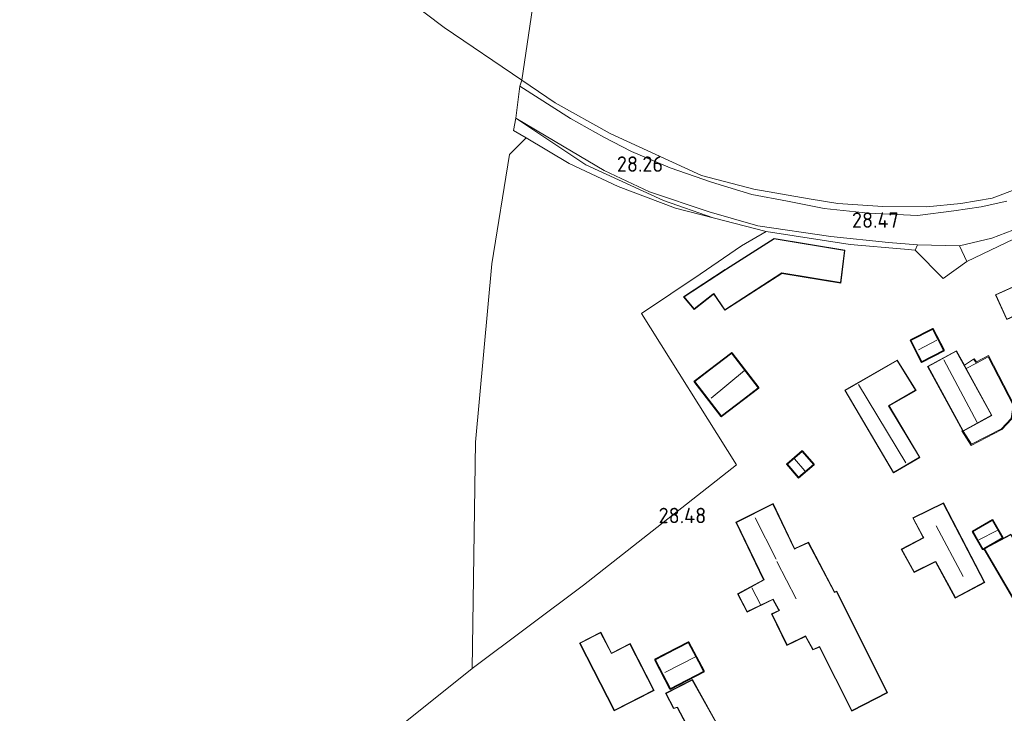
# Model space of a CAD drawing. Extents: x 184075 to 186166, y 346026 to 349063.
# Tile 35 of 136: x 184243 to 184358, y 347176 to 347257. Entities that reach past the tile are written whole.
import ezdxf
from ezdxf.enums import TextEntityAlignment as Align

# ---------------------------------------------------------------- set-up
doc = ezdxf.new("R2010")
doc.units = 0
for name, color, linetype, lineweight in [('B-ME-GR-BOUWLAND_AKKERBOUW-GV', 80, 'Continuous', 13), ('B-ME-GR-GRAS-GV', 60, 'Continuous', 13), ('B-ME-GR-HAAG-G', 90, 'GR-HAAG1', 13), ('B-ME-GW-TALUD_KRUIN-G', 90, 'Continuous', 18), ('B-ME-GW-TALUD_TEEN-G', 90, 'Continuous', 18), ('B-ME-IE-TERREINAFSCHEIDING_DOORGANG-G', 210, 'Continuous', 18), ('B-ME-IE-TERREINAFSCHEIDING_KUNSTMATIG_HEKWERK-G', 20, 'IE-TERREINAFSCHEIDING-KUNSTMATIG', 18), ('B-ME-IE-TERREINAFSCHEIDING_KUNSTMATIG_MUUR-GV', 90, 'Continuous', 18), ('B-ME-KG-KADASTRAAL_DAKRAND-G', 170, 'Continuous', 18), ('B-ME-KG-KADASTRAAL_NOK-G', 10, 'Continuous', 18), ('B-ME-OG-BEBOUWING_SCHUUR-GV', 7, 'Continuous', 35), ('B-ME-OG-BEBOUWING_TRAP-GV', 7, 'Continuous', 18), ('B-ME-OG-BEBOUWING_WONINGBOUW-GV', 7, 'Continuous', 18), ('B-ME-OG-HOOGTEPUNT-S', 7, 'Continuous', 25), ('B-ME-OG-TERREIN_GROEN_TUIN-GV', 7, 'Continuous', 18), ('B-ME-OG-TERREIN_WOONWAGENLOCATIE-GV', 7, 'Continuous', 18), ('B-ME-VH-ONVERHARD-GV', 252, 'Continuous', 18)]:
    doc.layers.add(name, color=color, linetype=linetype, lineweight=lineweight)
doc.styles.add('NLCS-ISO-ANNOTATIVE-T18', font='NLCS-ISO.ttf', dxfattribs={"height": 1.8})
doc.linetypes.add('GR-HAAG1', pattern='A,6,[176,NLCS.SHX,S=0.125,R=0,X=0,Y=0],-2', length=8)
doc.linetypes.add('IE-TERREINAFSCHEIDING-KUNSTMATIG', pattern='A,4,[82,NLCS.SHX,S=0.75,R=90,X=0,Y=0],4,-2', length=10)

# ---------------------------------------------------------------- blocks, each defined once
blk = doc.blocks.new('SAL-HOOGTELABEL-SO')
at = {"color": 0, "linetype": 'ByBlock', "lineweight": -2, "style": 'NLCS-ISO-ANNOTATIVE-T18'}
blk.add_attdef('HOOGTE', text='', height=1.8, dxfattribs=at).set_placement((2.79, 0), align=Align.RIGHT)

msp = doc.modelspace()

# ---------------------------------------------------------------- linework, layer by layer
at = {"layer": 'B-ME-GR-BOUWLAND_AKKERBOUW-GV'}
for points in [[(184328.614, 347375.971, 27.87), (184324.682, 347361.62, 27.944), (184320.524, 347342.285, 27.975), (184316.033, 347323.026, 27.946), (184312.269, 347306.561, 27.882), (184308.197, 347287.295, 27.847), (184304.368, 347267.107, 27.681), (184301.886, 347250.269, 27.936), (184292.819, 347256.416, 27.948), (184281.462, 347265.041, 27.996), (184269.574, 347273.98, 28.11), (184259.262, 347281.45, 28.251), (184243.772, 347293.008, 28.334), (184225.274, 347305.913, 28.479), (184212.228, 347314.592, 28.545), (184196.643, 347325.267, 28.65), (184184.089, 347333.85, 28.778), (184183.103, 347335.025, 28.773), (184174.938, 347340.204, 28.813), (184168.247, 347345.093, 29.085), (184164.947, 347345.358, 29.335), (184159.715, 347348.628, 29.335), (184139.182, 347362.889, 29.742), (184121.653, 347375.187, 30.272)], [(184370.924, 347266.825, 28.4), (184365.863, 347252.081, 28.4), (184359.721, 347237.63, 28.523), (184356.72, 347236.521, 28.554), (184353.069, 347235.881, 28.558), (184349.045, 347235.476, 28.549), (184343.978, 347235.54, 28.4), (184338.714, 347235.897, 28.325), (184335.394, 347236.417, 28.277), (184328.95, 347237.556, 28.181), (184322.818, 347239.128, 28.132), (184312.177, 347244.056, 28.029), (184305.767, 347247.638, 27.93), (184301.886, 347250.269, 27.936), (184304.368, 347267.107, 27.681)]]:
    msp.add_polyline3d(points, dxfattribs=at)
msp.add_polyline3d([(184309.06, 347191.379, 28.626), (184296.086, 347181.65, 28.626), (184296.478, 347208.058, 28.41), (184298.394, 347228.835, 28.091), (184300.463, 347241.611, 27.889), (184300.775, 347241.923, 27.889), (184302.384, 347243.527, 27.889), (184307.395, 347240.565, 27.977), (184313.113, 347237.869, 28.156), (184319.818, 347235.347, 28.236), (184324.185, 347234.222, 28.38), (184330.372, 347232.619, 28.479), (184327.508, 347230.934, 28.19), (184322.697, 347227.65, 28.159), (184315.83, 347223.056, 28.267), (184326.899, 347205.392, 28.464)], close=True, dxfattribs=at)
at = {"layer": 'B-ME-GR-GRAS-GV'}
msp.add_polyline3d([(184358.43, 347236.169, 28.616), (184355.456, 347235.49, 28.566), (184352.258, 347235.012, 28.529), (184348.034, 347234.488, 28.487), (184342.317, 347234.739, 28.518), (184337.116, 347235.305, 28.398), (184332.874, 347236.136, 28.398), (184328.701, 347236.917, 28.313), (184324.015, 347238.363, 28.259), (184319.167, 347240.034, 28.224), (184314.688, 347241.952, 28.17), (184311.446, 347243.622, 28.151), (184307.572, 347245.801, 28.124), (184301.641, 347249.57, 28.124), (184301.886, 347250.269, 27.936), (184305.767, 347247.638, 27.93), (184312.177, 347244.056, 28.029), (184322.818, 347239.128, 28.132), (184328.95, 347237.556, 28.181), (184335.394, 347236.417, 28.277), (184338.714, 347235.897, 28.325), (184343.978, 347235.54, 28.4), (184349.045, 347235.476, 28.549), (184353.069, 347235.881, 28.558), (184356.72, 347236.521, 28.554), (184359.721, 347237.63, 28.523)], dxfattribs=at)
for points in [[(184318.412, 347236.234, 28.427), (184324.185, 347234.222, 28.38), (184319.818, 347235.347, 28.236), (184313.113, 347237.869, 28.156), (184307.395, 347240.565, 27.977), (184302.384, 347243.527, 27.889), (184300.914, 347244.396, 27.863), (184301.194, 347245.82, 28.232), (184309.349, 347240.4, 28.342)], [(184348.03, 347231.051, 28.537), (184347.729, 347230.446, 28.518), (184346.515, 347230.543, 28.541), (184340.152, 347231.095, 28.514), (184330.372, 347232.619, 28.479), (184324.185, 347234.222, 28.38), (184318.412, 347236.234, 28.427), (184309.349, 347240.4, 28.342), (184301.194, 347245.82, 28.232), (184305.786, 347243.097, 28.305), (184311.488, 347239.715, 28.421), (184316.785, 347237.252, 28.418), (184323.733, 347234.894, 28.421), (184329.386, 347233.281, 28.506), (184337.929, 347232.02, 28.537), (184344.644, 347231.325, 28.537)], [(184365.626, 347234.783, 28.609), (184353.762, 347229.115, 28.475), (184352.903, 347230.932, 28.572), (184356.677, 347231.822, 28.576), (184362.401, 347234.036, 28.576), (184369.093, 347237.139, 28.622), (184370.354, 347237.643, 28.578), (184370.314, 347236.968, 28.48), (184367.387, 347235.407, 28.48)]]:
    msp.add_polyline3d(points, close=True, dxfattribs=at)
at = {"layer": 'B-ME-GR-HAAG-G'}
for points in [[(184346.515, 347230.543, 28.541), (184340.152, 347231.095, 28.514), (184330.372, 347232.619, 28.479), (184327.508, 347230.934, 28.19), (184322.697, 347227.65, 28.159), (184315.83, 347223.056, 28.267)], [(184296.086, 347181.65, 28.626), (184309.06, 347191.379, 28.626), (184326.899, 347205.392, 28.464), (184315.83, 347223.056, 28.267)]]:
    msp.add_polyline3d(points, dxfattribs=at)
at = {"layer": 'B-ME-GW-TALUD_KRUIN-G'}
msp.add_polyline3d([(184324.185, 347234.222, 28.38), (184318.412, 347236.234, 28.427), (184309.349, 347240.4, 28.342), (184301.194, 347245.82, 28.232)], dxfattribs=at)
at = {"layer": 'B-ME-GW-TALUD_TEEN-G'}
msp.add_polyline3d([(184300.914, 347244.396, 27.863), (184302.384, 347243.527, 27.889), (184307.395, 347240.565, 27.977), (184313.113, 347237.869, 28.156), (184319.818, 347235.347, 28.236), (184324.185, 347234.222, 28.38)], dxfattribs=at)
at = {"layer": 'B-ME-IE-TERREINAFSCHEIDING_DOORGANG-G'}
msp.add_polyline3d([(184350.994, 347227.142, 28.471), (184353.762, 347229.115, 28.475)], dxfattribs=at)
at = {"layer": 'B-ME-IE-TERREINAFSCHEIDING_KUNSTMATIG_HEKWERK-G'}
for points in [[(184353.762, 347229.115, 28.475), (184365.626, 347234.783, 28.609), (184367.387, 347235.407, 28.48)], [(184346.515, 347230.543, 28.541), (184347.729, 347230.446, 28.518), (184350.994, 347227.142, 28.471)]]:
    msp.add_polyline3d(points, dxfattribs=at)
at = {"layer": 'B-ME-IE-TERREINAFSCHEIDING_KUNSTMATIG_MUUR-GV'}
msp.add_polyline3d([(184356.28, 347218.157, 28.469), (184359.29, 347212.383, 28.467), (184359.029, 347210.763, 28.467), (184357.861, 347209.539, 28.467), (184354.261, 347207.676, 28.524), (184353.19, 347209.357, 28.503), (184353.28, 347209.414, 28.497), (184353.328, 347209.327, 29.186), (184354.296, 347207.807, 29.171), (184357.8, 347209.62, 29.175), (184358.935, 347210.809, 29.162), (184359.186, 347212.366, 29.162), (184356.238, 347218.02, 29.143), (184354.874, 347217.276, 29.141), (184354.547, 347217.73, 28.46), (184354.628, 347217.788, 28.46), (184354.904, 347217.406, 28.497)], close=True, dxfattribs=at)
at = {"layer": 'B-ME-KG-KADASTRAAL_DAKRAND-G'}
for points in [[(184339.031, 347226.662, 31.182), (184332.198, 347227.779, 31.091), (184325.552, 347223.5, 31.144), (184324.266, 347225.393, 30.715), (184324.148, 347225.3, 30.158), (184321.995, 347223.584, 30.132), (184320.824, 347224.994, 30.115), (184325.633, 347228.148, 30.049), (184325.759, 347228.229, 30.408), (184331.304, 347231.751, 30.435), (184339.494, 347230.41, 30.565)], [(184358.437, 347222.407, 31.166), (184357.162, 347225.221, 31.166), (184367.036, 347229.659, 31.166), (184368.271, 347226.914, 31.14)], [(184348.52, 347217.449, 30.519), (184347.247, 347219.912, 30.34), (184349.781, 347221.219, 30.293), (184351.054, 347218.756, 30.472)], [(184353.348, 347209.394, 30.915), (184349.266, 347216.861, 31.064), (184352.542, 347218.65, 31.157), (184356.624, 347211.183, 31.007)], [(184325.153, 347211.101, 29.984), (184322.061, 347215.133, 30.029), (184326.345, 347218.418, 30.015), (184329.437, 347214.386, 29.97)], [(184345.226, 347204.529, 31.765), (184339.6, 347214.093, 31.579), (184345.632, 347217.564, 31.511), (184347.777, 347214.108, 31.515), (184344.652, 347212.296, 31.689), (184348.237, 347206.302, 31.674)], [(184334.148, 347203.964, 30.469), (184332.843, 347205.492, 30.515), (184334.575, 347206.972, 30.457), (184335.88, 347205.444, 30.411)], [(184333.661, 347195.586, 30.675), (184333.797, 347195.648, 30.204), (184335.281, 347196.322, 30.179), (184338.324, 347190.526, 30.798), (184338.59, 347190.631, 30.809), (184344.45, 347178.867, 30.766), (184340.377, 347176.768, 31.097), (184336.598, 347184.231, 31.159), (184335.84, 347183.897, 31.161), (184334.963, 347185.469, 31.178), (184332.812, 347184.428, 31.057), (184331.066, 347188.018, 30.976), (184331.928, 347188.419, 31.11), (184331.854, 347188.55, 30.329), (184331.174, 347189.764, 30.281), (184328.172, 347188.294, 30.287), (184327.103, 347190.34, 30.268), (184330.124, 347191.99, 30.272), (184326.897, 347198.706, 30.421), (184331.15, 347200.834, 30.493)], [(184352.432, 347189.942, 31.394), (184350.142, 347194.157, 31.526), (184350.008, 347194.09, 30.518), (184347.632, 347192.916, 30.561), (184346.192, 347195.549, 30.575), (184348.749, 347196.884, 30.493), (184348.679, 347197.017, 31.466), (184347.528, 347199.195, 31.422), (184351.023, 347200.894, 31.39), (184355.803, 347191.726, 31.392)], [(184355.64, 347195.623, 30.461), (184354.495, 347197.632, 30.467), (184356.758, 347198.921, 30.467), (184357.903, 347196.912, 30.461)], [(184363.374, 347194.624, 30.866), (184363.508, 347194.691, 30.567), (184366.026, 347195.96, 30.469), (184367.428, 347193.393, 30.525), (184364.814, 347191.991, 30.605), (184364.907, 347191.873, 30.887), (184365.09, 347191.641, 30.851), (184362.675, 347190.258, 31.082), (184363.429, 347189.008, 30.722), (184360.597, 347187.453, 30.86), (184355.81, 347195.606, 30.917), (184358.879, 347197.257, 30.824), (184359.289, 347196.461, 31.159), (184359.419, 347196.536, 30.892), (184361.619, 347197.815, 30.8)], [(184312.323, 347183.394, 31.085), (184314.489, 347184.505, 31.108), (184317.248, 347179.13, 31.078), (184312.691, 347176.79, 31.206), (184308.68, 347184.604, 31.127), (184311.072, 347185.831, 31.068)], [(184319.213, 347179.329, 30.925), (184317.461, 347182.686, 30.707), (184321.309, 347184.685, 30.552), (184323.061, 347181.328, 30.771)], [(184321.755, 347180.318, 30.794), (184318.706, 347178.753, 30.917), (184319.612, 347177.048, 30.974), (184320.029, 347177.173, 31.112), (184324.647, 347168.441, 31.165), (184324.515, 347168.369, 30.735), (184324.031, 347168.107, 30.686), (184323.941, 347168.227, 30.896), (184323.86, 347168.334, 30.872), (184318.471, 347165.396, 30.862), (184320.368, 347162.253, 30.919), (184326.429, 347165.544, 30.843), (184325.695, 347166.784, 30.968), (184325.875, 347166.861, 31.127), (184327.315, 347164.37, 31.159), (184329.834, 347165.63, 31.135), (184327.851, 347169.172, 31.129), (184329.101, 347169.83, 30.94), (184326.829, 347174.462, 31.004), (184325.389, 347173.803, 31.074)]]:
    msp.add_polyline3d(points, close=True, dxfattribs=at)
at = {"layer": 'B-ME-KG-KADASTRAAL_NOK-G'}
for points in [[(184350.252, 347219.961, 30.916), (184348.13, 347218.835, 30.924)], [(184354.976, 347210.347, 31.306), (184351.074, 347217.658, 31.361)], [(184327.86, 347216.419, 31.105), (184323.943, 347213.201, 31.085)], [(184346.649, 347205.662, 32.129), (184341.149, 347214.761, 32.133)], [(184334.861, 347204.715, 30.856), (184333.681, 347206.106, 30.909)], [(184329.077, 347199.241, 31.288), (184331.544, 347194.403, 31.281)], [(184353.331, 347192.384, 31.94), (184350.173, 347198.284, 32.044)], [(184357.29, 347197.736, 31.022), (184355.177, 347196.677, 31.007)], [(184331.602, 347194.138, 30.982), (184333.873, 347189.791, 31.039)], [(184328.689, 347191.084, 31.166), (184329.701, 347189.114, 31.115)], [(184322.131, 347183.02, 31.295), (184318.541, 347181.179, 31.279)]]:
    msp.add_polyline3d(points, dxfattribs=at)
at = {"layer": 'B-ME-OG-BEBOUWING_SCHUUR-GV'}
for points in [[(184351.122, 347218.735, 28.469), (184348.499, 347217.382, 28.469), (184347.18, 347219.933, 28.469), (184349.803, 347221.286, 28.469)], [(184329.507, 347214.377, 28.259), (184325.144, 347211.031, 28.259), (184321.991, 347215.142, 28.259), (184326.355, 347218.488, 28.259)], [(184335.95, 347205.439, 28.539), (184334.142, 347203.894, 28.539), (184332.773, 347205.498, 28.539), (184334.58, 347207.043, 28.539)], [(184357.971, 347196.893, 28.621), (184355.621, 347195.555, 28.621), (184354.427, 347197.651, 28.621), (184356.777, 347198.989, 28.621)], [(184323.129, 347181.306, 28.7), (184319.192, 347179.261, 28.7), (184317.393, 347182.707, 28.7), (184321.33, 347184.752, 28.7)]]:
    msp.add_polyline3d(points, close=True, dxfattribs=at)
at = {"layer": 'B-ME-OG-BEBOUWING_TRAP-GV'}
msp.add_polyline3d([(184354.874, 347217.276, 29.141), (184353.702, 347216.632, 29.121), (184353.478, 347217.043, 28.497), (184354.547, 347217.73, 28.46)], close=True, dxfattribs=at)
at = {"layer": 'B-ME-OG-BEBOUWING_WONINGBOUW-GV'}
for points in [[(184339.55, 347230.452, 28.259), (184339.075, 347226.604, 28.259), (184332.209, 347227.727, 28.259), (184325.538, 347223.432, 28.259), (184324.255, 347225.32, 28.259), (184324.18, 347225.261, 28.259), (184321.987, 347223.515, 28.259), (184320.749, 347225.005, 28.259), (184325.605, 347228.19, 28.259), (184325.732, 347228.271, 28.259), (184331.293, 347231.804, 28.259)], [(184368.337, 347226.889, 28.479), (184358.412, 347222.34, 28.479), (184357.096, 347225.246, 28.479), (184367.061, 347229.725, 28.479)], [(184356.692, 347211.163, 29.027), (184353.328, 347209.327, 29.186), (184353.28, 347209.414, 28.497), (184349.199, 347216.881, 28.497), (184352.562, 347218.718, 28.497), (184353.478, 347217.043, 28.497), (184353.702, 347216.632, 29.121)], [(184348.305, 347206.285, 28.539), (184345.208, 347204.46, 28.539), (184339.531, 347214.111, 28.539), (184345.649, 347217.631, 28.539), (184347.846, 347214.09, 28.539), (184344.721, 347212.278, 28.539)], [(184331.173, 347200.902, 28.647), (184333.682, 347195.657, 28.647), (184333.774, 347195.693, 28.647), (184335.303, 347196.387, 28.647), (184338.347, 347190.589, 28.647), (184338.614, 347190.694, 28.647), (184344.516, 347178.845, 28.647), (184340.355, 347176.7, 28.647), (184336.575, 347184.166, 28.647), (184335.819, 347183.833, 28.647), (184334.942, 347185.403, 28.647), (184332.789, 347184.362, 28.647), (184330.998, 347188.042, 28.647), (184331.845, 347188.436, 28.647), (184331.814, 347188.521, 28.647), (184331.154, 347189.698, 28.647), (184328.15, 347188.228, 28.647), (184327.036, 347190.36, 28.647), (184330.059, 347192.011, 28.647), (184326.831, 347198.729, 28.647)], [(184351.045, 347200.961, 28.617), (184355.87, 347191.705, 28.617), (184352.411, 347189.875, 28.617), (184350.118, 347194.097, 28.617), (184350.026, 347194.044, 28.617), (184347.612, 347192.85, 28.617), (184346.125, 347195.569, 28.617), (184348.712, 347196.921, 28.617), (184348.624, 347197.016, 28.617), (184347.46, 347199.218, 28.617)], [(184361.638, 347197.884, 28.617), (184363.394, 347194.69, 28.617), (184363.485, 347194.736, 28.617), (184366.046, 347196.026, 28.617), (184367.496, 347193.373, 28.617), (184364.886, 347191.973, 28.617), (184364.947, 347191.903, 28.617), (184365.166, 347191.626, 28.617), (184362.745, 347190.24, 28.617), (184363.499, 347188.99, 28.617), (184360.579, 347187.386, 28.617), (184355.745, 347195.619, 28.617), (184358.901, 347197.325, 28.617), (184359.31, 347196.531, 28.617), (184359.394, 347196.58, 28.617)], [(184311.094, 347185.899, 28.645), (184312.345, 347183.461, 28.645), (184314.51, 347184.572, 28.645), (184317.315, 347179.108, 28.645), (184312.67, 347176.723, 28.645), (184308.613, 347184.626, 28.645)], [(184321.775, 347180.385, 28.628), (184325.41, 347173.867, 28.628), (184326.853, 347174.527, 28.628), (184329.167, 347169.808, 28.628), (184327.919, 347169.151, 28.628), (184329.904, 347165.609, 28.628), (184327.295, 347164.304, 28.628), (184325.854, 347166.798, 28.628), (184325.768, 347166.76, 28.628), (184326.499, 347165.524, 28.628), (184320.35, 347162.186, 28.628), (184318.401, 347165.415, 28.628), (184323.873, 347168.399, 28.628), (184323.981, 347168.257, 28.628), (184324.046, 347168.172, 28.628), (184324.492, 347168.414, 28.628), (184324.578, 347168.464, 28.628), (184320.004, 347177.113, 28.628), (184319.587, 347176.989, 28.628), (184318.638, 347178.774, 28.628)]]:
    msp.add_polyline3d(points, close=True, dxfattribs=at)
at = {"layer": 'B-ME-OG-TERREIN_GROEN_TUIN-GV'}
msp.add_polyline3d([(184357.8, 347209.62, 29.175), (184354.296, 347207.807, 29.171), (184353.328, 347209.327, 29.186), (184356.692, 347211.163, 29.027), (184353.702, 347216.632, 29.121), (184354.874, 347217.276, 29.141), (184356.238, 347218.02, 29.143), (184359.186, 347212.366, 29.162), (184358.935, 347210.809, 29.162)], close=True, dxfattribs=at)
at = {"layer": 'B-ME-OG-TERREIN_WOONWAGENLOCATIE-GV'}
msp.add_polyline3d([(184277.009, 347166.396, 28.494), (184296.086, 347181.65, 28.626), (184309.06, 347191.379, 28.626), (184326.899, 347205.392, 28.464), (184315.83, 347223.056, 28.267), (184322.697, 347227.65, 28.159), (184327.508, 347230.934, 28.19), (184330.372, 347232.619, 28.479), (184340.152, 347231.095, 28.514), (184346.515, 347230.543, 28.541), (184347.729, 347230.446, 28.518), (184350.994, 347227.142, 28.471), (184353.762, 347229.115, 28.475), (184365.626, 347234.783, 28.609)], dxfattribs=at)
for points in [[(184325.538, 347223.432, 28.259), (184332.209, 347227.727, 28.259), (184339.075, 347226.604, 28.259), (184339.55, 347230.452, 28.259), (184331.293, 347231.804, 28.259), (184325.732, 347228.271, 28.259), (184325.605, 347228.19, 28.259), (184320.749, 347225.005, 28.259), (184321.987, 347223.515, 28.259), (184324.18, 347225.261, 28.259), (184324.255, 347225.32, 28.259)], [(184367.061, 347229.725, 28.479), (184357.096, 347225.246, 28.479), (184358.412, 347222.34, 28.479), (184368.337, 347226.889, 28.479)], [(184347.18, 347219.933, 28.469), (184348.499, 347217.382, 28.469), (184351.122, 347218.735, 28.469), (184349.803, 347221.286, 28.469)], [(184329.507, 347214.377, 28.259), (184326.355, 347218.488, 28.259), (184321.991, 347215.142, 28.259), (184325.144, 347211.031, 28.259)], [(184352.562, 347218.718, 28.497), (184349.199, 347216.881, 28.497), (184353.28, 347209.414, 28.497), (184353.19, 347209.357, 28.503), (184354.261, 347207.676, 28.524), (184357.861, 347209.539, 28.467), (184359.029, 347210.763, 28.467), (184359.29, 347212.383, 28.467), (184356.28, 347218.157, 28.469), (184354.904, 347217.406, 28.497), (184354.628, 347217.788, 28.46), (184354.547, 347217.73, 28.46), (184353.478, 347217.043, 28.497)], [(184339.531, 347214.111, 28.539), (184345.208, 347204.46, 28.539), (184348.305, 347206.285, 28.539), (184344.721, 347212.278, 28.539), (184347.846, 347214.09, 28.539), (184345.649, 347217.631, 28.539)], [(184334.142, 347203.894, 28.539), (184335.95, 347205.439, 28.539), (184334.58, 347207.043, 28.539), (184332.773, 347205.498, 28.539)], [(184344.516, 347178.845, 28.647), (184338.614, 347190.694, 28.647), (184338.347, 347190.589, 28.647), (184335.303, 347196.387, 28.647), (184333.774, 347195.693, 28.647), (184333.682, 347195.657, 28.647), (184331.173, 347200.902, 28.647), (184326.831, 347198.729, 28.647), (184330.059, 347192.011, 28.647), (184327.036, 347190.36, 28.647), (184328.15, 347188.228, 28.647), (184331.154, 347189.698, 28.647), (184331.814, 347188.521, 28.647), (184331.845, 347188.436, 28.647), (184330.998, 347188.042, 28.647), (184332.789, 347184.362, 28.647), (184334.942, 347185.403, 28.647), (184335.819, 347183.833, 28.647), (184336.575, 347184.166, 28.647), (184340.355, 347176.7, 28.647)], [(184348.712, 347196.921, 28.617), (184346.125, 347195.569, 28.617), (184347.612, 347192.85, 28.617), (184350.026, 347194.044, 28.617), (184350.118, 347194.097, 28.617), (184352.411, 347189.875, 28.617), (184355.87, 347191.705, 28.617), (184351.045, 347200.961, 28.617), (184347.46, 347199.218, 28.617), (184348.624, 347197.016, 28.617)], [(184354.427, 347197.651, 28.621), (184355.621, 347195.555, 28.621), (184357.971, 347196.893, 28.621), (184356.777, 347198.989, 28.621)], [(184367.496, 347193.373, 28.617), (184366.046, 347196.026, 28.617), (184363.485, 347194.736, 28.617), (184363.394, 347194.69, 28.617), (184361.638, 347197.884, 28.617), (184359.394, 347196.58, 28.617), (184359.31, 347196.531, 28.617), (184358.901, 347197.325, 28.617), (184355.745, 347195.619, 28.617), (184360.579, 347187.386, 28.617), (184363.499, 347188.99, 28.617), (184362.745, 347190.24, 28.617), (184365.166, 347191.626, 28.617), (184364.947, 347191.903, 28.617), (184364.886, 347191.973, 28.617)], [(184312.67, 347176.723, 28.645), (184317.315, 347179.108, 28.645), (184314.51, 347184.572, 28.645), (184312.345, 347183.461, 28.645), (184311.094, 347185.899, 28.645), (184308.613, 347184.626, 28.645)], [(184321.33, 347184.752, 28.7), (184317.393, 347182.707, 28.7), (184319.192, 347179.261, 28.7), (184323.129, 347181.306, 28.7)], [(184325.41, 347173.867, 28.628), (184321.775, 347180.385, 28.628), (184318.638, 347178.774, 28.628), (184319.587, 347176.989, 28.628), (184320.004, 347177.113, 28.628), (184324.578, 347168.464, 28.628), (184324.492, 347168.414, 28.628), (184324.046, 347168.172, 28.628), (184323.981, 347168.257, 28.628), (184323.873, 347168.399, 28.628), (184318.401, 347165.415, 28.628), (184320.35, 347162.186, 28.628), (184326.499, 347165.524, 28.628), (184325.768, 347166.76, 28.628), (184325.854, 347166.798, 28.628), (184327.295, 347164.304, 28.628), (184329.904, 347165.609, 28.628), (184327.919, 347169.151, 28.628), (184329.167, 347169.808, 28.628), (184326.853, 347174.527, 28.628)]]:
    msp.add_polyline3d(points, close=True, dxfattribs=at)
at = {"layer": 'B-ME-VH-ONVERHARD-GV'}
msp.add_polyline3d([(184362.401, 347234.036, 28.576), (184356.677, 347231.822, 28.576), (184352.903, 347230.932, 28.572), (184348.03, 347231.051, 28.537), (184344.644, 347231.325, 28.537), (184337.929, 347232.02, 28.537), (184329.386, 347233.281, 28.506), (184323.733, 347234.894, 28.421), (184316.785, 347237.252, 28.418), (184311.488, 347239.715, 28.421), (184305.786, 347243.097, 28.305), (184301.194, 347245.82, 28.232), (184301.641, 347249.57, 28.124), (184307.572, 347245.801, 28.124), (184311.446, 347243.622, 28.151), (184314.688, 347241.952, 28.17), (184319.167, 347240.034, 28.224), (184324.015, 347238.363, 28.259), (184328.701, 347236.917, 28.313), (184332.874, 347236.136, 28.398), (184337.116, 347235.305, 28.398), (184342.317, 347234.739, 28.518), (184348.034, 347234.488, 28.487), (184352.258, 347235.012, 28.529), (184355.456, 347235.49, 28.566), (184358.43, 347236.169, 28.616)], dxfattribs=at)
msp.add_polyline3d([(184353.762, 347229.115, 28.475), (184350.994, 347227.142, 28.471), (184347.729, 347230.446, 28.518), (184348.03, 347231.051, 28.537), (184352.903, 347230.932, 28.572)], close=True, dxfattribs=at)

# ---------------------------------------------------------------- block references
at = {"layer": 'B-ME-OG-HOOGTEPUNT-S'}
for p, values in [((184315.567, 347239.579, 28.257), {'HOOGTE': '28.26'}), ((184343.047, 347233.049, 28.466), {'HOOGTE': '28.47'}), ((184320.6, 347198.605, 28.477), {'HOOGTE': '28.48'})]:
    msp.add_blockref('SAL-HOOGTELABEL-SO', p, dxfattribs=at).add_auto_attribs(values)

doc.saveas('drawing.dxf')
